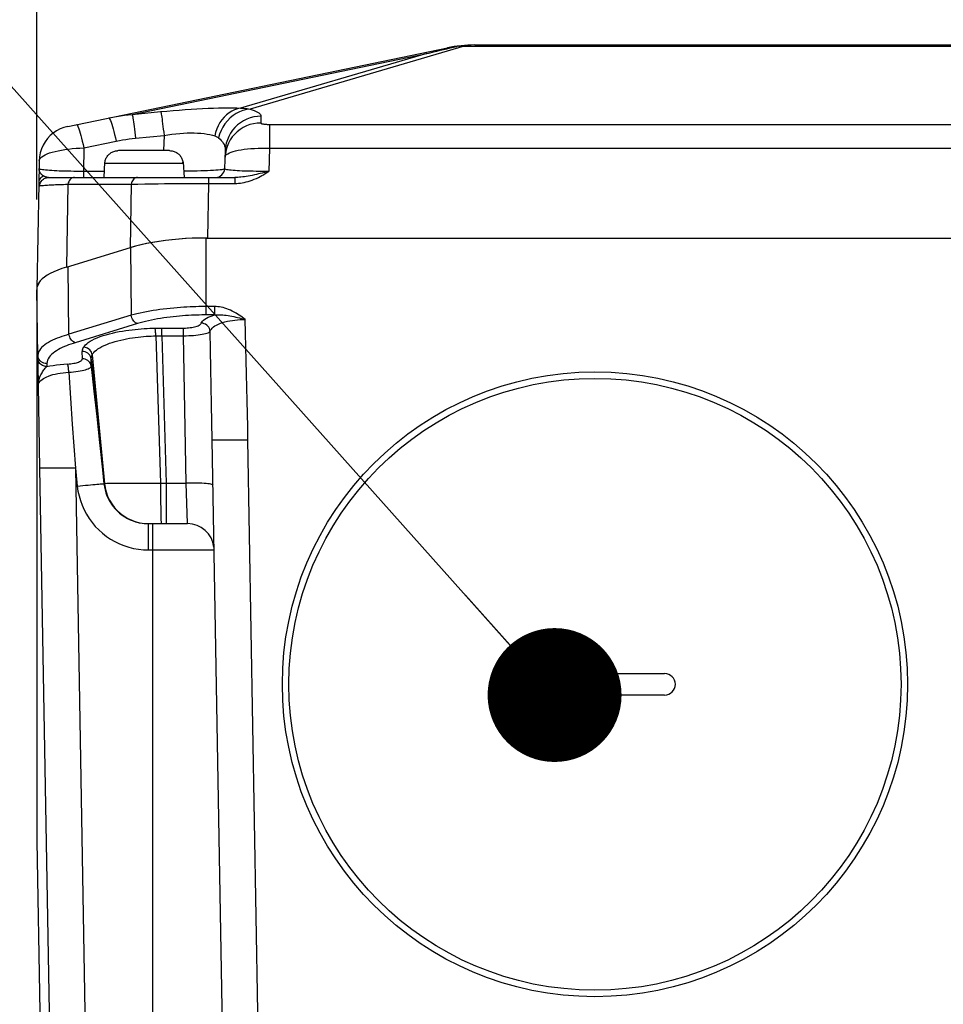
# Model space of a CAD drawing. Header units: millimetres. Extents: x 0 to 420, y 0 to 297.
# Tile 50 of 59: x 311 to 331, y 215 to 238. Entities that reach past the tile are written whole.
import ezdxf

# ---------------------------------------------------------------- set-up
doc = ezdxf.new("R2010")
doc.units = ezdxf.units.MM
doc.header["$LTSCALE"] = 23.1
doc.layers.get('0').update_dxf_attribs({"linetype": 'CONTINUOUS'})
for name, color, linetype in [('COMPONENTS', 7, 'CONTINUOUS'), ('DETAIL', 7, 'CONTINUOUS'), ('DIMENSION', 7, 'CONTINUOUS')]:
    doc.layers.add(name, color=color, linetype=linetype)
doc.styles.get("Standard").update_dxf_attribs({"font": 'arial.ttf'})
doc.dimstyles.new('DIMSTYLE_13', dxfattribs={"dimtxt": 3, "dimasz": 3, "dimexe": 0.18, "dimexo": 0.0625, "dimgap": 0.09, "dimtad": 1, "dimdec": 3, "dimlfac": 5, "dimdsep": 46, "dimtxsty": 'STANDARD', "dimblk": '_FILLED', "dimblk1": '_FILLED', "dimblk2": '_FILLED', "dimcen": 0.09, "dimadec": 0, "dimazin": 0, "dimtp": 0.5, "dimtm": 0.5, "dimtfac": 1, "dimtdec": 3, "dimtofl": 0, "dimtmove": 0, "dimatfit": 3, "dimldrblk": '_FILLED', "dimfxl": 1, "dimtolj": 1, "dimarcsym": 0})
doc.dimstyles.new('DIMSTYLE_8', dxfattribs={"dimtxt": 3, "dimasz": 3, "dimexe": 0.18, "dimexo": 0.0625, "dimgap": 0.09, "dimtad": 1, "dimlfac": 5, "dimdsep": 46, "dimtxsty": 'STANDARD', "dimblk": '_FILLED', "dimblk1": '_FILLED', "dimblk2": '_FILLED', "dimcen": 0.09, "dimadec": 0, "dimazin": 0, "dimtp": 0.5, "dimtm": 0.5, "dimtfac": 1, "dimtofl": 0, "dimtmove": 0, "dimatfit": 3, "dimldrblk": '_FILLED', "dimfxl": 1, "dimtolj": 1, "dimarcsym": 0})
doc.dimstyles.get("Standard").update_dxf_attribs({"dimtxt": 3, "dimasz": 3, "dimexe": 0.18, "dimexo": 0.0625, "dimgap": 0.09, "dimtad": 1, "dimdec": 3, "dimdsep": 46, "dimtxsty": 'STANDARD', "dimblk": '_FILLED', "dimblk1": '_FILLED', "dimblk2": '_FILLED', "dimcen": 0.09, "dimadec": 0, "dimazin": 0, "dimtol": 1, "dimtp": 0.001, "dimtm": 0.001, "dimtfac": 1, "dimtdec": 3, "dimtofl": 0, "dimtmove": 0, "dimatfit": 3, "dimldrblk": '_FILLED', "dimfxl": 1, "dimtolj": 1, "dimarcsym": 0})

# ---------------------------------------------------------------- blocks, each defined once
blk = doc.blocks.new('_FILLED')
at = {"color": 0, "linetype": 'BYBLOCK'}
blk.add_solid([(0, 0), (-1, 0.2), (-1, -0.2)], dxfattribs=at)
blk = doc.blocks.new('*D7')
at = {"layer": 'DIMENSION', "color": 2, "linetype": 'CONTINUOUS'}
for p, q in [((300.38, 248.191), (300.38, 256.99)), ((360.78, 252.232), (360.78, 256.99)), ((300.38, 254.99), (330.58, 254.99)), ((360.78, 254.99), (330.58, 254.99)), ((360.78, 244.643), (360.78, 250.345)), ((300.38, 223.59), (300.38, 245.242)), ((360.78, 223.59), (360.78, 242.395))]:
    blk.add_line(p, q, dxfattribs=at)
at = {"layer": 'DIMENSION', "color": 2, "linetype": 'CONTINUOUS', "xscale": 3, "yscale": 3, "zscale": 3, "rotation": 180}
blk.add_blockref('_FILLED', (300.38, 254.99), dxfattribs=at)
at = {"layer": 'DIMENSION', "color": 2, "linetype": 'CONTINUOUS', "xscale": 3, "yscale": 3, "zscale": 3}
blk.add_blockref('_FILLED', (360.78, 254.99), dxfattribs=at)
at = {"layer": 'DIMENSION', "color": 2, "linetype": 'CONTINUOUS', "insert": (330.58, 258.74), "char_height": 3, "width": 6.99257, "attachment_point": 2, "line_spacing_factor": 0.9}
blk.add_mtext('302', dxfattribs=at)
blk = doc.blocks.new('*D22')
at = {"layer": 'DIMENSION', "color": 2, "linetype": 'CONTINUOUS'}
for p, q in [((311.08, 233.528), (311.08, 248.99)), ((350.08, 235.05), (350.08, 248.99)), ((311.08, 246.99), (330.58, 246.99)), ((350.08, 246.99), (330.58, 246.99))]:
    blk.add_line(p, q, dxfattribs=at)
at = {"layer": 'DIMENSION', "color": 2, "linetype": 'CONTINUOUS', "xscale": 3, "yscale": 3, "zscale": 3, "rotation": 180}
blk.add_blockref('_FILLED', (311.08, 246.99), dxfattribs=at)
at = {"layer": 'DIMENSION', "color": 2, "linetype": 'CONTINUOUS', "xscale": 3, "yscale": 3, "zscale": 3}
blk.add_blockref('_FILLED', (350.08, 246.99), dxfattribs=at)
at = {"layer": 'DIMENSION', "color": 2, "linetype": 'CONTINUOUS', "insert": (330.58, 250.74), "char_height": 3, "width": 6.99257, "attachment_point": 2, "line_spacing_factor": 0.9}
blk.add_mtext('195', dxfattribs=at)

msp = doc.modelspace()

# ---------------------------------------------------------------- linework, layer by layer
at = {"layer": 'COMPONENTS', "color": 9, "linetype": 'CONTINUOUS'}
for p, q in [((320.6541, 236.96104), (315.85592, 235.55197)), ((320.6541, 236.98115), (320.6541, 236.96104)), ((320.6541, 236.96104), (340.5059, 236.96104)), ((313.21649, 235.43328), (319.81321, 236.79955)), ((319.81321, 236.79955), (315.64405, 235.57518)), ((313.21649, 235.43328), (313.85471, 235.496)), ((316.10164, 235.39294), (316.09612, 235.24164)), ((316.29274, 235.21077), (316.29274, 234.67901)), ((316.29274, 235.21077), (345.06725, 235.21077)), ((313.29186, 234.90087), (313.92991, 234.96357)), ((313.92991, 234.96357), (313.91753, 234.62266)), ((312.13483, 234.68461), (312.8577, 234.83433)), ((312.13483, 234.68461), (312.12517, 234.15755)), ((316.29274, 234.67901), (316.2737, 234.15755)), ((316.29274, 234.67901), (345.06725, 234.67901)), ((312.60473, 234.33836), (314.35527, 234.33836)), ((311.16965, 234.11303), (311.16381, 234.12099)), ((312.1251, 234.15755), (312.1251, 234.02266)), ((312.58707, 234.15755), (312.12517, 234.15755)), ((311.12534, 233.9142), (311.12364, 233.89457)), ((311.77966, 233.86973), (311.74543, 232.01271)), ((311.77966, 233.86973), (313.19397, 233.86973)), ((313.19397, 233.86973), (313.17156, 232.44872)), ((313.64781, 233.87928), (313.79581, 233.88146)), ((314.00917, 233.88394), (314.20956, 233.88567)), ((314.20956, 233.88567), (314.33539, 233.88646)), ((314.33539, 233.88646), (314.45482, 233.88707)), ((314.45482, 233.88707), (314.62278, 233.88762)), ((314.92431, 233.88778), (314.90503, 232.66531)), ((314.92431, 234.02266), (314.92431, 233.88778)), ((315.51839, 234.02266), (315.51839, 233.88778)), ((314.87411, 230.94074), (314.87411, 232.66531)), ((313.17706, 232.4504), (313.1957, 230.9338)), ((311.80159, 230.50758), (311.78294, 232.02417)), ((311.10562, 230.0375), (311.08, 231.50533)), ((315.06035, 231.12851), (314.87411, 231.12851)), ((315.06035, 231.12851), (315.06036, 230.94074)), ((313.1957, 230.9338), (311.80159, 230.50758)), ((315.06038, 230.94074), (314.82571, 230.94069)), ((313.33657, 230.74603), (311.94246, 230.31981)), ((313.85833, 230.64815), (314.36999, 230.6482)), ((313.88391, 230.47528), (313.88391, 230.6482)), ((314.36999, 230.47528), (314.36999, 230.6482)), ((313.74624, 230.47358), (313.85111, 227.17432)), ((313.88391, 230.47528), (313.9806, 227.17361)), ((314.42762, 227.17365), (314.36999, 230.47528)), ((312.10157, 229.96089), (312.10081, 230.1214)), ((311.10562, 230.0375), (311.10562, 229.97163)), ((312.29962, 229.95105), (312.58744, 227.16214)), ((312.32437, 230.04904), (312.59516, 227.16792)), ((311.30559, 229.84973), (311.30559, 229.78383)), ((311.79658, 229.65845), (311.87684, 228.49666)), ((312.30028, 229.79135), (312.36122, 229.23082)), ((312.36122, 229.23082), (312.42275, 228.66298)), ((312.42275, 228.66298), (312.48534, 228.08324)), ((311.87684, 228.49666), (311.94455, 227.51158)), ((316.03344, 215.32572), (315.80965, 228.14635)), ((311.94455, 227.51158), (311.98809, 227.10528)), ((311.94455, 227.51158), (312.15612, 215.32572)), ((312.58465, 227.15879), (312.58744, 227.16214)), ((312.59516, 227.16792), (312.6047, 227.16818)), ((312.6047, 227.16818), (312.6485, 227.16887)), ((312.6485, 227.16887), (312.72508, 227.16961)), ((312.72508, 227.16961), (312.83341, 227.17036)), ((312.83341, 227.17036), (313.13572, 227.17188)), ((313.13572, 227.17188), (313.32344, 227.17263)), ((313.32344, 227.17263), (313.85111, 227.17432)), ((313.85111, 227.17432), (313.89425, 227.17381)), ((313.89425, 227.17381), (313.93742, 227.17357)), ((313.93742, 227.17357), (314.42762, 227.17365)), ((313.9806, 227.17361), (313.9806, 226.26531)), ((314.45299, 226.26531), (314.42762, 227.17365)), ((313.57883, 225.67578), (313.57883, 226.26531)), ((313.68, 212.66531), (313.68, 226.26531)), ((313.57883, 225.67578), (315.0529, 225.67578))]:
    msp.add_line(p, q, dxfattribs=at)
at = {"layer": 'COMPONENTS', "color": 7, "linetype": 'CONTINUOUS'}
for p, q in [((320.88741, 236.99024), (340.27259, 236.99024)), ((311.77299, 235.16619), (320.27898, 236.92789)), ((312.9086, 234.62266), (312.88768, 234.62199)), ((314.0514, 234.62266), (312.9086, 234.62266)), ((315.30217, 234.62992), (315.28704, 234.21537)), ((311.13537, 234.39761), (311.13207, 234.21901)), ((312.59782, 234.36266), (312.58, 234.02266)), ((312.59782, 234.36266), (312.60702, 234.36266)), ((312.60473, 234.33836), (312.60602, 234.36266)), ((312.6065, 234.35864), (312.60702, 234.36266)), ((312.60702, 234.36266), (312.61041, 234.38269)), ((314.35298, 234.36266), (314.3535, 234.35864)), ((314.35298, 234.36266), (314.36218, 234.36266)), ((314.35527, 234.33836), (314.35398, 234.36266)), ((314.36218, 234.36266), (314.38, 234.02266)), ((311.13209, 234.21928), (311.12595, 233.97554)), ((311.12347, 233.88776), (311.08, 231.52764)), ((311.12364, 233.89457), (311.12345, 233.88658)), ((311.34434, 234.02266), (315.51839, 234.02266)), ((314.90503, 232.66531), (314.74249, 232.66366)), ((314.87411, 232.66531), (346.28589, 232.66531)), ((311.74543, 232.01271), (313.17706, 232.4504)), ((311.74543, 232.01271), (311.64298, 231.97926)), ((311.08542, 231.55418), (311.08, 231.50533)), ((311.08, 231.52764), (311.08, 219.14658)), ((311.10562, 229.97163), (311.10574, 229.93745)), ((311.10574, 229.93745), (311.10665, 229.83327)), ((311.10665, 229.83327), (311.11279, 229.35155)), ((311.11279, 229.35155), (311.14468, 227.51158)), ((315.27314, 213.05833), (315.00978, 228.14635)), ((311.14468, 227.51158), (311.35625, 215.32572)), ((313.57882, 226.26531), (314.45299, 226.26531)), ((322.02, 222.90531), (325.14, 222.90531)), ((325.14, 222.42531), (322.02, 222.42531)), ((311.08, 219.15021), (311.14672, 215.32553))]:
    msp.add_line(p, q, dxfattribs=at)
for points in [[(320.18612, 236.8884), (320.26073, 236.90586), (320.33535, 236.92323), (320.40998, 236.94048), (320.48462, 236.95764)], [(320.52903, 236.96613), (320.52336, 236.96519), (320.51787, 236.96425), (320.51256, 236.9633), (320.50744, 236.96236), (320.50251, 236.96141), (320.49775, 236.96047), (320.49319, 236.95952), (320.48881, 236.95858), (320.48462, 236.95764)], [(320.52903, 236.96613), (320.54289, 236.96831), (320.55676, 236.97037), (320.57064, 236.9723), (320.58454, 236.9741), (320.59843, 236.97577), (320.61234, 236.97731), (320.62625, 236.97872), (320.64017, 236.98), (320.6541, 236.98115)], [(319.81321, 236.79955), (319.88777, 236.81752), (319.96235, 236.83539), (320.03693, 236.85317), (320.11152, 236.87083), (320.18612, 236.8884)], [(311.77299, 235.16619), (311.68608, 235.14303), (311.60232, 235.11025), (311.52277, 235.06829), (311.44843, 235.01765), (311.38025, 234.959), (311.31908, 234.89305), (311.2657, 234.82066), (311.22078, 234.74274), (311.18489, 234.66026), (311.15849, 234.57428), (311.14191, 234.48587), (311.13536, 234.39617)], [(312.61041, 234.38269), (312.61517, 234.40239), (312.62131, 234.42174), (312.62888, 234.44091), (312.63783, 234.45974), (312.64796, 234.47779), (312.6593, 234.49498), (312.67182, 234.51139), (312.68531, 234.52681), (312.6997, 234.54116), (312.71506, 234.55451), (312.73137, 234.56682), (312.74873, 234.57815), (312.76703, 234.58843), (312.78599, 234.59742), (312.80564, 234.60508), (312.82593, 234.61145), (312.84642, 234.6164), (312.86695, 234.6199), (312.88768, 234.62199)], [(314.0514, 234.62266), (314.07232, 234.62199), (314.09305, 234.6199), (314.11358, 234.6164), (314.13407, 234.61145), (314.15436, 234.60508), (314.17401, 234.59742), (314.19296, 234.58843), (314.21127, 234.57815), (314.22863, 234.56682), (314.24494, 234.55451), (314.2603, 234.54116), (314.27469, 234.52681), (314.28818, 234.51139), (314.3007, 234.49498), (314.31204, 234.47779), (314.32217, 234.45974), (314.33112, 234.44091), (314.33869, 234.42174), (314.34482, 234.40239), (314.34959, 234.38269), (314.35298, 234.36266)], [(312.60473, 234.33836), (312.60498, 234.34244), (312.60527, 234.3465), (312.60563, 234.35055), (312.60604, 234.3546), (312.6065, 234.35864)], [(314.3535, 234.35864), (314.35396, 234.3546), (314.35437, 234.35055), (314.35472, 234.3465), (314.35502, 234.34244), (314.35527, 234.33836)], [(311.12595, 233.97554), (311.12396, 233.90447), (311.12358, 233.89186)], [(314.74249, 232.66366), (314.58213, 232.65891), (314.42394, 232.65106), (314.26724, 232.64004), (314.11272, 232.62592), (313.96246, 232.60889), (313.81651, 232.58891), (313.67481, 232.56602), (313.53928, 232.54052), (313.41055, 232.51253), (313.28797, 232.48192), (313.17156, 232.44872)], [(314.87411, 232.66531), (314.71805, 232.66376), (314.56358, 232.65916), (314.41072, 232.6515), (314.2588, 232.64075), (314.10848, 232.62696), (313.96174, 232.61022), (313.81861, 232.59051), (313.67905, 232.56786), (313.54493, 232.5425), (313.41687, 232.51451), (313.29424, 232.48381), (313.17706, 232.4504)], [(311.64298, 231.97926), (311.54865, 231.94428), (311.46245, 231.90777), (311.38409, 231.86957), (311.31386, 231.82982), (311.25261, 231.78902), (311.20044, 231.74716), (311.15725, 231.70423), (311.12355, 231.66076)], [(311.12355, 231.66076), (311.09954, 231.61693), (311.08502, 231.57255), (311.08006, 231.53147)], [(311.12714, 231.65005), (311.10113, 231.60242), (311.08542, 231.55418)], [(312.58465, 227.15879), (312.59442, 227.09004), (312.60897, 227.02203), (312.62825, 226.9551), (312.65219, 226.88952), (312.6807, 226.82569), (312.71357, 226.76406), (312.75057, 226.70501), (312.79156, 226.64874), (312.83637, 226.59543), (312.88485, 226.54532), (312.93673, 226.49869), (312.99171, 226.4558), (313.04949, 226.41689), (313.10982, 226.38211), (313.17246, 226.35159), (313.23719, 226.32547), (313.30363, 226.30392), (313.37136, 226.28706), (313.44, 226.27499), (313.50927, 226.26773), (313.57882, 226.26531)]]:
    msp.add_lwpolyline(points, dxfattribs=at)
at = {"layer": 'COMPONENTS', "color": 9, "linetype": 'CONTINUOUS'}
for points in [[(320.27898, 236.92789), (320.30161, 236.93242), (320.32431, 236.93664), (320.34705, 236.94056), (320.36985, 236.94417), (320.3927, 236.94748), (320.41561, 236.95048), (320.43857, 236.95317), (320.46157, 236.95556), (320.48462, 236.95764)], [(320.52903, 236.96613), (320.54986, 236.96572), (320.5707, 236.96513), (320.59155, 236.96437), (320.61239, 236.96344), (320.63325, 236.96233), (320.6541, 236.96104)], [(312.69545, 235.35724), (312.78233, 235.37436), (312.86923, 235.38971), (312.95613, 235.4033), (313.043, 235.41509), (313.12979, 235.42509), (313.21649, 235.43328)], [(313.21649, 235.43328), (313.22008, 235.42276), (313.22433, 235.4051), (313.22919, 235.38046), (313.23463, 235.34908), (313.24058, 235.31124), (313.24701, 235.26727), (313.25384, 235.21759), (313.26102, 235.16264), (313.26848, 235.10294), (313.27615, 235.03901), (313.28397, 234.97145), (313.29186, 234.90087)], [(313.85471, 235.496), (313.99436, 235.50926), (314.13238, 235.52147), (314.26876, 235.53262), (314.40405, 235.54276), (314.5377, 235.55185), (314.66811, 235.55977), (314.79509, 235.5665), (314.91883, 235.57205), (315.03823, 235.57636), (315.15358, 235.57941), (315.26459, 235.58122), (315.36933, 235.5817), (315.46717, 235.58085), (315.55874, 235.57867), (315.64405, 235.57518)], [(313.85471, 235.496), (313.8583, 235.48547), (313.86254, 235.46781), (313.86741, 235.44318), (313.87284, 235.41179), (313.8788, 235.37395), (313.88522, 235.32998), (313.89205, 235.2803), (313.89923, 235.22535), (313.90669, 235.16565), (313.91436, 235.10172), (313.92218, 235.03416), (313.93007, 234.96358)], [(315.64397, 235.57518), (315.57647, 235.56045), (315.51044, 235.53764), (315.44659, 235.50697), (315.38557, 235.46878), (315.32802, 235.42346), (315.27454, 235.37147), (315.22568, 235.31336), (315.18194, 235.24974), (315.1438, 235.18125), (315.11163, 235.10862), (315.08577, 235.0326), (315.0665, 234.95398)], [(315.85592, 235.55197), (315.77594, 235.54197), (315.69694, 235.52242), (315.61987, 235.49357), (315.54569, 235.45578), (315.47528, 235.4095), (315.40952, 235.35529), (315.3492, 235.29383), (315.29506, 235.22585), (315.24776, 235.15219), (315.20788, 235.07374), (315.17589, 234.99146), (315.1522, 234.90636)], [(315.64405, 235.57518), (315.68142, 235.57396), (315.71799, 235.57166), (315.75373, 235.56829), (315.78865, 235.56387), (315.82272, 235.55842), (315.85592, 235.55197)], [(315.85592, 235.55197), (315.90681, 235.53574), (315.95194, 235.51909), (315.99131, 235.50202), (316.0251, 235.48445), (316.05313, 235.46647), (316.07486, 235.4483), (316.0901, 235.43003), (316.09902, 235.41158), (316.10164, 235.39294)], [(311.97258, 235.20753), (311.97911, 235.20448), (311.98732, 235.19302), (311.99712, 235.17327), (312.00841, 235.14545), (312.02105, 235.10986), (312.03492, 235.06688), (312.04987, 235.01697), (312.06574, 234.96067), (312.08235, 234.89859), (312.09952, 234.83139), (312.11708, 234.75981), (312.13483, 234.68461)], [(312.69545, 235.35725), (312.70199, 235.3542), (312.7102, 235.34274), (312.72, 235.32299), (312.73128, 235.29517), (312.74393, 235.25958), (312.7578, 235.21659), (312.77275, 235.16668), (312.78861, 235.11039), (312.80522, 235.0483), (312.8224, 234.98111), (312.83995, 234.90953), (312.8577, 234.83433)], [(316.09612, 235.24164), (316.01441, 235.23755), (315.93356, 235.22523), (315.85441, 235.20479), (315.77779, 235.17645), (315.7045, 235.1405), (315.6353, 235.09733), (315.57092, 235.04738), (315.51204, 234.99118), (315.45926, 234.92932), (315.41314, 234.86243), (315.37417, 234.79123), (315.34275, 234.71645), (315.3192, 234.63887), (315.30378, 234.55932), (315.29665, 234.47862)], [(316.10164, 235.39294), (316.01994, 235.38886), (315.93909, 235.37653), (315.85994, 235.35609), (315.78332, 235.32775), (315.71002, 235.29181), (315.64083, 235.24864), (315.57645, 235.19869), (315.51756, 235.14249), (315.46479, 235.08062), (315.41867, 235.01374), (315.37969, 234.94253), (315.34827, 234.86775), (315.32473, 234.79018), (315.30931, 234.71063), (315.30217, 234.62992)], [(316.09612, 235.24164), (316.09679, 235.23892), (316.09892, 235.23626), (316.1025, 235.23365), (316.10759, 235.23108), (316.11414, 235.22857), (316.12199, 235.22617), (316.13118, 235.2239), (316.14168, 235.22175), (316.15325, 235.21977), (316.16593, 235.21795), (316.17968, 235.21631), (316.19418, 235.21486), (316.20946, 235.21363), (316.22549, 235.2126), (316.24188, 235.2118), (316.25848, 235.21123), (316.27544, 235.21089), (316.29274, 235.21077)], [(313.92991, 234.96357), (314.01897, 234.97799), (314.10744, 234.99032), (314.19495, 235.00057), (314.2811, 235.00871), (314.36561, 235.01472), (314.44837, 235.01859), (314.52899, 235.02028), (314.60718, 235.01977), (314.68297, 235.01705), (314.75618, 235.01206), (314.82626, 235.00483), (314.89264, 234.99545), (314.95498, 234.98392), (315.01302, 234.97012), (315.0665, 234.95398)], [(315.0665, 234.95398), (315.082, 234.94824), (315.09703, 234.94162), (315.11157, 234.93413), (315.12562, 234.92576), (315.13917, 234.9165), (315.15221, 234.90636)], [(312.8577, 234.83433), (312.93039, 234.84874), (313.00294, 234.86183), (313.07537, 234.87359), (313.14766, 234.88401), (313.21982, 234.8931), (313.29186, 234.90087)], [(315.15221, 234.90636), (315.18368, 234.87839), (315.21175, 234.84973), (315.23629, 234.82032), (315.25716, 234.78993), (315.27422, 234.75869), (315.2873, 234.72708), (315.29635, 234.69522), (315.30132, 234.66285), (315.30217, 234.62992)], [(311.13537, 234.39757), (311.13912, 234.41892), (311.15049, 234.44178), (311.16936, 234.46455), (311.19559, 234.48698), (311.22897, 234.50891), (311.26924, 234.53019), (311.31609, 234.55065), (311.36916, 234.57011), (311.42805, 234.58848), (311.49231, 234.60561), (311.56144, 234.62136), (311.63495, 234.63562), (311.71226, 234.64829), (311.79279, 234.65928), (311.87595, 234.66845), (311.96111, 234.67575), (312.04762, 234.68114), (312.13483, 234.68461)], [(315.29665, 234.47862), (315.30114, 234.49824), (315.31313, 234.51763), (315.33253, 234.53656), (315.35919, 234.5548)], [(315.35919, 234.5548), (315.39289, 234.57219), (315.43337, 234.5887), (315.48031, 234.60418), (315.53336, 234.61844), (315.5921, 234.63145), (315.65609, 234.64308), (315.72483, 234.6532), (315.79782, 234.66182), (315.87451, 234.66889), (315.95432, 234.67429), (316.03667, 234.67803), (316.12095, 234.68008), (316.20652, 234.68041), (316.29274, 234.67901)], [(311.16381, 234.12099), (311.15916, 234.12793), (311.15476, 234.13512), (311.15063, 234.14256), (311.14681, 234.15025), (311.14335, 234.15819), (311.14027, 234.16635), (311.13763, 234.17473), (311.13545, 234.18331), (311.13377, 234.19207), (311.13264, 234.20099), (311.13207, 234.21008), (311.1321, 234.21933)], [(312.12517, 234.15755), (312.05328, 234.15754), (311.98204, 234.1578), (311.91181, 234.15835), (311.84311, 234.15924), (311.77609, 234.1605), (311.71059, 234.16206), (311.64687, 234.16392), (311.58539, 234.16613), (311.52634, 234.1686), (311.47014, 234.17137), (311.41709, 234.17449), (311.36732, 234.17785), (311.3212, 234.18152), (311.27919, 234.18553), (311.24161, 234.1897), (311.20879, 234.19418), (311.1813, 234.199), (311.15963, 234.20383), (311.14409, 234.20864), (311.13485, 234.21375), (311.13207, 234.21894)], [(311.18987, 234.08987), (311.18269, 234.09744), (311.17595, 234.10517), (311.16965, 234.11303)], [(311.23113, 234.05556), (311.22226, 234.06182), (311.21367, 234.06842), (311.20539, 234.07532), (311.19745, 234.08248), (311.18987, 234.08987)], [(315.28704, 234.21537), (315.28279, 234.2107), (315.27043, 234.20578), (315.25009, 234.20083), (315.22193, 234.19615), (315.18618, 234.19179), (315.14312, 234.18749), (315.0931, 234.18339), (315.03647, 234.17965), (314.97363, 234.17608), (314.90504, 234.17275), (314.83112, 234.16981), (314.75228, 234.1671), (314.66901, 234.16467), (314.58181, 234.16263), (314.4911, 234.16089), (314.39743, 234.15946), (314.37284, 234.15919)], [(316.2737, 234.15755), (316.20394, 234.15723), (316.1343, 234.15726), (316.06515, 234.15762), (315.99685, 234.15831), (315.92974, 234.15931), (315.86411, 234.16061), (315.80032, 234.16226), (315.73874, 234.16425), (315.67975, 234.1665), (315.62372, 234.16908), (315.57097, 234.172), (315.52179, 234.17513), (315.47667, 234.17851), (315.43573, 234.18224), (315.39884, 234.18619), (315.36639, 234.19043), (315.33891, 234.19501), (315.31675, 234.19971), (315.30039, 234.20453), (315.29033, 234.2097), (315.28704, 234.21536)], [(316.00275, 234.09011), (315.95297, 234.07912), (315.90498, 234.06908), (315.85877, 234.06003), (315.81433, 234.05198), (315.77165, 234.04492), (315.73067, 234.03886), (315.69141, 234.0338), (315.65381, 234.02972), (315.61774, 234.02659), (315.58315, 234.02439), (315.55004, 234.02309), (315.51839, 234.02266)], [(316.2737, 234.15755), (316.22475, 234.14456), (316.17717, 234.13228), (316.13111, 234.12069), (316.08667, 234.10979), (316.04388, 234.0996), (316.00275, 234.09011)], [(316.04393, 234.02266), (316.08099, 234.04166), (316.11854, 234.06205), (316.15659, 234.08383), (316.19513, 234.10701), (316.23417, 234.13158), (316.2737, 234.15755)], [(311.12346, 233.88686), (311.12341, 233.88147), (311.12363, 233.87218), (311.12424, 233.86396), (311.12526, 233.85682), (311.1267, 233.85075), (311.12851, 233.84571), (311.13071, 233.84172), (311.13327, 233.83875), (311.13615, 233.83665), (311.13932, 233.83538), (311.14277, 233.83497), (311.14648, 233.83544)], [(311.23113, 234.05556), (311.21063, 234.04407), (311.19174, 234.03036), (311.17474, 234.01462), (311.15986, 233.99708), (311.14732, 233.97798), (311.1373, 233.95761), (311.12994, 233.93625), (311.12534, 233.9142)], [(311.14654, 233.83543), (311.14969, 233.86034), (311.1559, 233.88465), (311.16508, 233.90798), (311.17708, 233.92996), (311.19171, 233.95025)], [(311.18264, 233.8406), (311.20562, 233.84306), (311.23136, 233.8454), (311.25951, 233.84764), (311.28986, 233.84977), (311.32212, 233.85181), (311.35598, 233.85377), (311.3913, 233.85562), (311.42763, 233.85737), (311.46491, 233.85904), (311.50371, 233.86067), (311.54373, 233.86221)], [(311.19171, 233.95025), (311.20875, 233.96854), (311.22792, 233.98452), (311.24892, 233.99796), (311.27143, 234.00864), (311.29509, 234.01639), (311.31952, 234.02109), (311.34434, 234.02266)], [(311.34434, 234.02266), (311.33509, 234.02285), (311.32569, 234.02341), (311.31617, 234.02439), (311.30654, 234.02582), (311.29684, 234.02771), (311.28714, 234.0301), (311.27743, 234.03301), (311.26777, 234.03647), (311.25827, 234.04044), (311.24899, 234.04494), (311.23994, 234.04998), (311.23113, 234.05556)], [(311.54373, 233.86221), (311.62905, 233.86524), (311.67636, 233.86681), (311.72654, 233.86833), (311.77966, 233.86973)], [(311.92412, 234.02266), (311.90218, 234.02047), (311.88073, 234.01395), (311.86022, 234.00324), (311.84111, 233.98857), (311.82382, 233.97026), (311.80873, 233.94873), (311.79617, 233.92443), (311.78641, 233.8979), (311.77966, 233.86973)], [(313.33843, 234.02266), (313.31649, 234.02047), (313.29504, 234.01395), (313.27453, 234.00324), (313.25542, 233.98857), (313.23813, 233.97026), (313.22304, 233.94873), (313.21048, 233.92443), (313.20072, 233.8979), (313.19397, 233.86973)], [(313.19397, 233.86973), (313.26887, 233.87179), (313.34459, 233.87357)], [(313.34459, 233.87357), (313.49681, 233.87662), (313.57255, 233.87805), (313.64781, 233.87928)], [(313.79581, 233.88146), (313.93944, 233.88316), (314.00917, 233.88394)], [(314.62278, 233.88762), (314.77856, 233.88783), (314.8283, 233.88781), (315.51838, 233.88778)], [(315.51838, 233.88778), (315.55849, 233.88854), (315.59939, 233.89115), (315.64109, 233.89563), (315.68366, 233.90192), (315.72704, 233.91006), (315.77099, 233.92019), (315.81553, 233.93233), (315.86066, 233.94645), (315.90609, 233.96254), (315.95173, 233.9806), (315.99768, 234.00065), (316.04393, 234.02266)], [(311.14648, 233.83544), (311.16281, 233.83806), (311.18264, 233.8406)], [(314.87411, 231.12851), (314.82138, 231.12834), (314.76553, 231.12781), (314.70661, 231.12686), (314.6445, 231.1254), (314.57943, 231.12337), (314.512, 231.12073), (314.4423, 231.11742), (314.37043, 231.11337), (314.29703, 231.10857), (314.2222, 231.10295), (314.14609, 231.09647), (314.06934, 231.08913), (313.99208, 231.0809), (313.91448, 231.07175), (313.83719, 231.06171), (313.76033, 231.05077), (313.68408, 231.03892), (313.60903, 231.02621), (313.53533, 231.01267), (313.46309, 230.99829), (313.39288, 230.98318), (313.32493, 230.96739), (313.25917, 230.95092), (313.1957, 230.9338)], [(315.54372, 230.98323), (315.5014, 231.00722), (315.45931, 231.02901), (315.41747, 231.04858), (315.37577, 231.06593), (315.33432, 231.08107), (315.29336, 231.09406), (315.2529, 231.10486), (315.21294, 231.11352), (315.17369, 231.1202), (315.1352, 231.12495), (315.09743, 231.12772), (315.06035, 231.12851)], [(315.74835, 230.8379), (315.71483, 230.86489), (315.68108, 230.89077), (315.64709, 230.91554), (315.61287, 230.93921), (315.57841, 230.96177), (315.54372, 230.98323)], [(313.33657, 230.74603), (313.31505, 230.75418), (313.29402, 230.7664), (313.27393, 230.78244), (313.25523, 230.80192), (313.23835, 230.82442), (313.22366, 230.84944), (313.21148, 230.87641), (313.2021, 230.90474), (313.1957, 230.9338)], [(314.82571, 230.94069), (314.77455, 230.94013), (314.72063, 230.93908), (314.66372, 230.9376), (314.60404, 230.93561), (314.5423, 230.93296), (314.47846, 230.92962), (314.41254, 230.92561), (314.34533, 230.92079), (314.2768, 230.91514), (314.20698, 230.90869), (314.1367, 230.90135), (314.06596, 230.89309), (313.99477, 230.88396), (313.92399, 230.87392), (313.85364, 230.86296), (313.7837, 230.85111), (313.71498, 230.83841), (313.64752, 230.82486), (313.58128, 230.81046), (313.51699, 230.79537), (313.4549, 230.77962), (313.39476, 230.76318), (313.33657, 230.74603)], [(314.76414, 230.75803), (314.77648, 230.78133), (314.79415, 230.80398), (314.81714, 230.82596), (314.84569, 230.84739), (314.87957, 230.86816), (314.91805, 230.88791), (314.96089, 230.90654), (315.00833, 230.92415), (315.06038, 230.94074)], [(314.96238, 230.57258), (314.97325, 230.59879), (314.98972, 230.62407), (315.01162, 230.64843), (315.03876, 230.67202), (315.07089, 230.69469), (315.10767, 230.71597), (315.14881, 230.73579), (315.19393, 230.75421), (315.24246, 230.77088), (315.29405, 230.78572), (315.3482, 230.79879), (315.40405, 230.80997), (315.46098, 230.81915), (315.51869, 230.82639), (315.57666, 230.83189), (315.63448, 230.83569), (315.69182, 230.83771), (315.74835, 230.83794)], [(315.06036, 230.94074), (315.0882, 230.943), (315.1174, 230.94444), (315.14799, 230.945), (315.17994, 230.94465), (315.21334, 230.94334), (315.24835, 230.94103), (315.28503, 230.93768), (315.32343, 230.93323), (315.36368, 230.92763), (315.40587, 230.92084), (315.45002, 230.91281), (315.49615, 230.90349)], [(315.49615, 230.90349), (315.53568, 230.8948), (315.57625, 230.88522), (315.61785, 230.87477), (315.66044, 230.86341), (315.70394, 230.85114), (315.7483, 230.83794)], [(315.80965, 228.14635), (315.80449, 228.434), (315.79891, 228.72475), (315.79293, 229.0186), (315.78653, 229.31587), (315.77973, 229.61623), (315.77251, 229.91871), (315.76487, 230.22299), (315.75682, 230.52939), (315.74835, 230.8379)], [(312.13019, 230.21899), (312.14707, 230.24437), (312.17003, 230.27022), (312.19906, 230.29654), (312.23429, 230.32367), (312.27561, 230.35126), (312.32264, 230.37826), (312.37591, 230.40458), (312.43489, 230.43032), (312.49768, 230.45466), (312.56451, 230.47747), (312.63513, 230.49889), (312.70694, 230.51858), (312.77951, 230.53636), (312.85327, 230.55241), (312.9268, 230.56692), (312.99991, 230.57989), (313.07279, 230.59133), (313.14466, 230.60151), (313.2154, 230.61044), (313.28511, 230.61812), (313.35339, 230.62479), (313.42014, 230.63048), (313.48544, 230.63516), (313.54917, 230.63907), (313.61127, 230.64227), (313.67179, 230.64468), (313.73072, 230.64632)], [(313.73072, 230.64632), (313.75621, 230.64689), (313.78171, 230.64736), (313.80723, 230.64773), (313.83278, 230.64799), (313.85833, 230.64815)], [(313.74624, 230.47358), (313.74527, 230.4995), (313.74406, 230.52465), (313.74261, 230.5486), (313.74096, 230.57094), (313.73913, 230.59129), (313.73716, 230.60928), (313.73508, 230.62462), (313.73292, 230.63704), (313.73072, 230.64632)], [(314.36999, 230.6482), (314.40785, 230.64877), (314.44483, 230.65043), (314.48095, 230.65317), (314.51652, 230.65703), (314.55122, 230.66197), (314.58407, 230.66791), (314.61503, 230.67485), (314.64414, 230.68278), (314.67054, 230.69152), (314.69419, 230.70109), (314.71514, 230.71147), (314.73267, 230.72238), (314.74657, 230.73373), (314.75706, 230.74561), (314.76414, 230.75803)], [(314.36999, 230.47528), (314.42638, 230.47612), (314.48235, 230.47788), (314.53738, 230.48055), (314.59096, 230.48417), (314.64263, 230.48871), (314.69199, 230.49407), (314.7386, 230.50028), (314.78197, 230.50732), (314.82169, 230.51501), (314.85736, 230.52339), (314.88857, 230.53246), (314.91495, 230.54191), (314.93621, 230.55166), (314.95209, 230.56187), (314.96238, 230.57259)], [(314.96242, 230.5726), (314.95748, 230.60436), (314.94715, 230.63508), (314.93171, 230.66388), (314.9116, 230.68998), (314.88737, 230.71264), (314.8597, 230.73123), (314.82937, 230.74522), (314.79722, 230.75424), (314.76414, 230.75802)], [(315.00978, 228.14635), (315.00282, 228.53763), (314.9955, 228.93415), (314.98781, 229.33591), (314.97973, 229.7429), (314.97126, 230.15513), (314.96238, 230.57259)], [(311.80159, 230.50758), (311.74693, 230.49176), (311.69265, 230.47495), (311.63897, 230.45714), (311.58626, 230.43834), (311.53467, 230.41848), (311.48418, 230.39742), (311.43512, 230.37515), (311.38786, 230.35164), (311.34258, 230.32676), (311.29973, 230.30051), (311.25978, 230.27288), (311.22309, 230.24375), (311.19025, 230.21315), (311.16186, 230.18108), (311.13847, 230.14743), (311.12077, 230.1122), (311.10957, 230.07552), (311.10562, 230.0375)], [(311.94246, 230.31981), (311.89207, 230.30405), (311.84247, 230.28725), (311.79365, 230.26941), (311.74542, 230.2506), (311.69798, 230.23075), (311.65188, 230.20968), (311.607, 230.18738), (311.56347, 230.16387), (311.5222, 230.13899), (311.48305, 230.11271), (311.44615, 230.08505), (311.4128, 230.05591), (311.38287, 230.02526), (311.3565, 229.99312), (311.33542, 229.9595), (311.32019, 229.9244), (311.31025, 229.88781), (311.30559, 229.84973)], [(311.94246, 230.31981), (311.92094, 230.32795), (311.8999, 230.34018), (311.87981, 230.35622), (311.86112, 230.3757), (311.84424, 230.3982), (311.82955, 230.42322), (311.81737, 230.45019), (311.80798, 230.47852), (311.80159, 230.50758)], [(312.32437, 230.04904), (312.33966, 230.0741), (312.35953, 230.09981), (312.38439, 230.12607), (312.4149, 230.15302), (312.45126, 230.18029), (312.4928, 230.20708), (312.53951, 230.23325), (312.5914, 230.25873), (312.64715, 230.28286), (312.70628, 230.30554), (312.76855, 230.32681), (312.83246, 230.34631), (312.8971, 230.36396), (312.96239, 230.37993), (313.0279, 230.39434), (313.09317, 230.40721), (313.15793, 230.41864), (313.22208, 230.42876), (313.28534, 230.43764), (313.34748, 230.44534), (313.40851, 230.45199), (313.46826, 230.45764), (313.52656, 230.46237), (313.58359, 230.46627), (313.63934, 230.46941), (313.69358, 230.47184), (313.74624, 230.47358)], [(313.74624, 230.47358), (313.76914, 230.47416), (313.79206, 230.47462), (313.815, 230.47497), (313.83796, 230.47519), (313.86094, 230.47529), (314.36999, 230.47528)], [(312.10081, 230.1214), (312.10091, 230.12792), (312.10128, 230.13444), (312.1019, 230.14095), (312.1028, 230.14746), (312.10395, 230.15396), (312.10537, 230.16046), (312.10705, 230.16696), (312.10899, 230.17346), (312.11121, 230.17996), (312.1137, 230.18646), (312.11645, 230.19297), (312.11948, 230.19948), (312.12278, 230.20598), (312.12635, 230.21249), (312.13019, 230.21899)], [(312.29962, 229.95105), (312.29348, 229.98152), (312.28227, 230.01063), (312.26629, 230.03762), (312.24595, 230.06179), (312.22179, 230.08249), (312.19444, 230.09918), (312.16463, 230.11142), (312.13315, 230.11889), (312.10081, 230.1214)], [(312.32437, 230.04904), (312.31697, 230.07838), (312.30502, 230.10649), (312.28882, 230.13269), (312.26875, 230.15633), (312.24532, 230.17684), (312.21908, 230.19372), (312.19068, 230.20656), (312.16081, 230.21505), (312.13019, 230.21898)], [(311.30559, 229.84973), (311.27126, 229.85257), (311.23794, 229.861), (311.20664, 229.87478), (311.17828, 229.89349), (311.15369, 229.91658), (311.13361, 229.94336), (311.11864, 229.97304), (311.10921, 230.00473), (311.10562, 230.0375)], [(311.30559, 229.78386), (311.27979, 229.78545), (311.25441, 229.79022), (311.22989, 229.79808), (311.20664, 229.8089), (311.18504, 229.8225), (311.16546, 229.83865), (311.14822, 229.85708), (311.13361, 229.87748), (311.12187, 229.89952), (311.11321, 229.92281), (311.10776, 229.94699), (311.10562, 229.97163)], [(311.80573, 229.84541), (311.84107, 229.84853), (311.87491, 229.8526), (311.90751, 229.85768), (311.93861, 229.86372), (311.96747, 229.87058), (311.99403, 229.87828), (312.01834, 229.88679), (312.03974, 229.89594), (312.05818, 229.90573), (312.07371, 229.91614), (312.08586, 229.92689), (312.09448, 229.93788), (312.09971, 229.94922), (312.10157, 229.96089)], [(312.30028, 229.79135), (312.29404, 229.8217), (312.28275, 229.85069), (312.26673, 229.87756), (312.24638, 229.90161), (312.22225, 229.9222), (312.19495, 229.9388), (312.16522, 229.95097), (312.13381, 229.9584), (312.10157, 229.96089)], [(312.30028, 229.79135), (312.29962, 229.95769), (312.29985, 229.96431), (312.30031, 229.97092), (312.30101, 229.9775), (312.30194, 229.98407), (312.30311, 229.99062), (312.30451, 229.99716), (312.30615, 230.00368), (312.30803, 230.0102), (312.31014, 230.0167), (312.3125, 230.0232), (312.3151, 230.02968), (312.31795, 230.03615), (312.32104, 230.0426), (312.32437, 230.04904)], [(311.17163, 229.59719), (311.18438, 229.62218), (311.19792, 229.64635), (311.212, 229.66949), (311.22628, 229.69116), (311.24055, 229.71124), (311.25465, 229.72969), (311.26832, 229.74624), (311.2814, 229.76079), (311.29385, 229.77333), (311.30559, 229.78385)], [(311.17237, 229.47073), (311.19852, 229.49304), (311.22921, 229.51449), (311.26426, 229.53511), (311.3033, 229.55439), (311.34587, 229.57226), (311.39184, 229.5888), (311.44127, 229.60381), (311.49401, 229.6173), (311.54967, 229.62927), (311.60809, 229.63939), (311.66898, 229.64758), (311.73194, 229.65393), (311.79658, 229.65845)], [(311.30559, 229.78383), (311.37484, 229.79869), (311.44727, 229.81157), (311.5229, 229.82246), (311.60171, 229.83137), (311.68371, 229.8383), (311.80573, 229.84541)], [(311.79655, 229.65845), (311.795, 229.68592), (311.79295, 229.71274), (311.79044, 229.73841), (311.78751, 229.76242), (311.78424, 229.78432), (311.78067, 229.8037), (311.77687, 229.82018), (311.77293, 229.83345), (311.7689, 229.84325)], [(311.79658, 229.65845), (311.85079, 229.66245), (311.90375, 229.66739), (311.955, 229.67323), (312.00408, 229.67994), (312.05059, 229.68747), (312.09418, 229.69571), (312.13448, 229.70467), (312.17109, 229.71426), (312.20371, 229.72434), (312.23202, 229.7349), (312.25573, 229.74588), (312.2746, 229.75705), (312.28843, 229.76832), (312.29703, 229.77975), (312.30028, 229.79135)], [(311.11279, 229.35163), (311.11299, 229.37069), (311.11388, 229.38921), (311.11542, 229.4072), (311.11754, 229.42463), (311.12019, 229.44149), (311.1233, 229.45783), (311.12682, 229.47363), (311.1307, 229.48888), (311.1349, 229.50363), (311.13937, 229.51788), (311.14406, 229.53164), (311.14894, 229.54488)], [(311.11279, 229.35161), (311.11508, 229.37614), (311.12219, 229.40028), (311.13413, 229.42402), (311.15087, 229.44756), (311.17237, 229.47073)], [(311.14894, 229.54488), (311.15976, 229.57139), (311.17163, 229.59719)], [(315.00978, 228.14635), (315.01418, 228.14497), (315.0273, 228.14375), (315.04899, 228.14272), (315.079, 228.14188), (315.11702, 228.14124), (315.16263, 228.14081), (315.21532, 228.1406), (315.27452, 228.1406), (315.33958, 228.14081), (315.40979, 228.14124), (315.48437, 228.14188), (315.56253, 228.14272), (315.64338, 228.14375), (315.72606, 228.14497), (315.80965, 228.14635)], [(312.48534, 228.08324), (312.55089, 227.47375), (312.58465, 227.15879)], [(311.94455, 227.51158), (311.86124, 227.51021), (311.77883, 227.50901), (311.69823, 227.50798), (311.62031, 227.50715), (311.54591, 227.50652), (311.47585, 227.50609), (311.41089, 227.50588), (311.35173, 227.50588), (311.29903, 227.50609), (311.25334, 227.50652), (311.21517, 227.50715), (311.18494, 227.50798), (311.16297, 227.50901), (311.1495, 227.51021), (311.14468, 227.51158)], [(311.98809, 227.10528), (312.05004, 227.11185), (312.11132, 227.11824), (312.17127, 227.12437), (312.22924, 227.13019), (312.2846, 227.13562), (312.33676, 227.14061), (312.38514, 227.14511), (312.42924, 227.14906), (312.46856, 227.15242), (312.50269, 227.15517), (312.53126, 227.15726), (312.55395, 227.15867), (312.57052, 227.1594), (312.5808, 227.15942), (312.58467, 227.15875)], [(311.98809, 227.10528), (312.00373, 226.99511), (312.02684, 226.88697), (312.05741, 226.78085), (312.0957, 226.67612), (312.14145, 226.57342), (312.1939, 226.47468), (312.25309, 226.38016), (312.31897, 226.28961), (312.39068, 226.20422), (312.46835, 226.12402), (312.55185, 226.04898), (312.63984, 225.98029), (312.73234, 225.91809), (312.82935, 225.86223), (312.92956, 225.81345), (313.03317, 225.77181), (313.13999, 225.73726), (313.24815, 225.71032), (313.35704, 225.69119), (313.46726, 225.67967), (313.57883, 225.67578)], [(312.58744, 227.16214), (312.58796, 227.16219), (312.58879, 227.16261), (312.58993, 227.16339), (312.59137, 227.16454), (312.59312, 227.16605), (312.59516, 227.16792)], [(312.58744, 227.16214), (312.60228, 227.06548), (312.62648, 226.97073), (312.65982, 226.8788), (312.70198, 226.79057), (312.75255, 226.70687), (312.81106, 226.62852), (312.87695, 226.55625), (312.94957, 226.49077), (313.02825, 226.43269), (313.11222, 226.38257), (313.20068, 226.3409), (313.29279, 226.30807), (313.38767, 226.28439), (313.4844, 226.27009), (313.58207, 226.26531)], [(312.59514, 227.16792), (312.60947, 227.0708), (312.63323, 226.97555), (312.66621, 226.88309), (312.70808, 226.79432), (312.75843, 226.71008), (312.8168, 226.6312), (312.8826, 226.55843), (312.95521, 226.49248), (313.03393, 226.43397), (313.118, 226.38348), (313.2066, 226.34149), (313.29889, 226.3084), (313.39397, 226.28454), (313.49094, 226.27013), (313.58884, 226.26531)], [(313.85111, 227.17432), (313.85135, 227.07669), (313.85177, 226.98088), (313.85236, 226.88785), (313.8531, 226.79848), (313.85401, 226.71366), (313.85505, 226.6342), (313.85623, 226.56087), (313.85754, 226.49439), (313.85896, 226.43541), (313.86047, 226.3845), (313.86207, 226.34215), (313.86373, 226.30878), (313.86544, 226.28471), (313.86719, 226.27017), (313.86896, 226.26531)], [(315.02753, 227.12906), (315.02415, 227.13475), (315.01425, 227.14025), (314.99793, 227.14553), (314.97538, 227.15051), (314.94684, 227.15514), (314.91262, 227.15936), (314.8731, 227.16315), (314.82871, 227.16645), (314.77993, 227.16922), (314.7273, 227.17144), (314.6714, 227.17308), (314.61282, 227.17413), (314.55223, 227.17456), (314.49027, 227.17439), (314.42762, 227.17361)]]:
    msp.add_lwpolyline(points, dxfattribs=at)
at = {"layer": 'COMPONENTS', "color": 7, "linetype": 'CONTINUOUS'}
msp.add_circle((323.58, 222.66531), 7, dxfattribs=at)
at = {"layer": 'COMPONENTS', "color": 9, "linetype": 'CONTINUOUS'}
msp.add_circle((323.58, 222.66531), 6.85431, dxfattribs=at)
at = {"layer": 'COMPONENTS', "color": 7, "linetype": 'CONTINUOUS'}
for centre, radius, start, end in [((320.88741, 233.99024), 3, 90, 101.701251), ((315.08715, 234.22266), 0.2, 270.004719, 357.908868), ((314.45299, 225.66533), 0.59999, 6.930944, 89.999956), ((322.02, 222.66531), 0.24, 90, 270), ((325.14, 222.66531), 0.24, 270, 90)]:
    msp.add_arc(centre, radius, start, end, dxfattribs=at)

# ---------------------------------------------------------------- dimensions: what is measured, and where the dimension line sits
at = {"layer": 'DIMENSION', "color": 2, "linetype": 'CONTINUOUS'}
for base, p1, p2, dimstyle, picture, middle in [((360.78, 254.99024), (300.38, 223.59039), (360.78, 223.59039), 'DIMSTYLE_8', '*D7', (327.08372, 257.24024)), ((350.08, 246.99024), (311.08, 233.52764), (350.08, 235.04991), 'DIMSTYLE_13', '*D22', (327.08372, 249.24024))]:
    dim = msp.add_linear_dim(base=base, p1=p1, p2=p2, dimstyle=dimstyle, dxfattribs=at)
    dim.commit()
    dim.dimension.update_dxf_attribs({"geometry": picture, "text_midpoint": middle, "dimtype": 160})

# ---------------------------------------------------------------- leaders
at = {"layer": 'DETAIL', "color": 2, "linetype": 'CONTINUOUS'}
msp.add_leader([(322.67599, 222.42531), (300.76338, 246.99024), (297.94465, 246.99024)], dimstyle='STANDARD', override={"dimtad": 0, "dimldrblk": 'DOT'}, dxfattribs=at)

doc.saveas('drawing.dxf')
